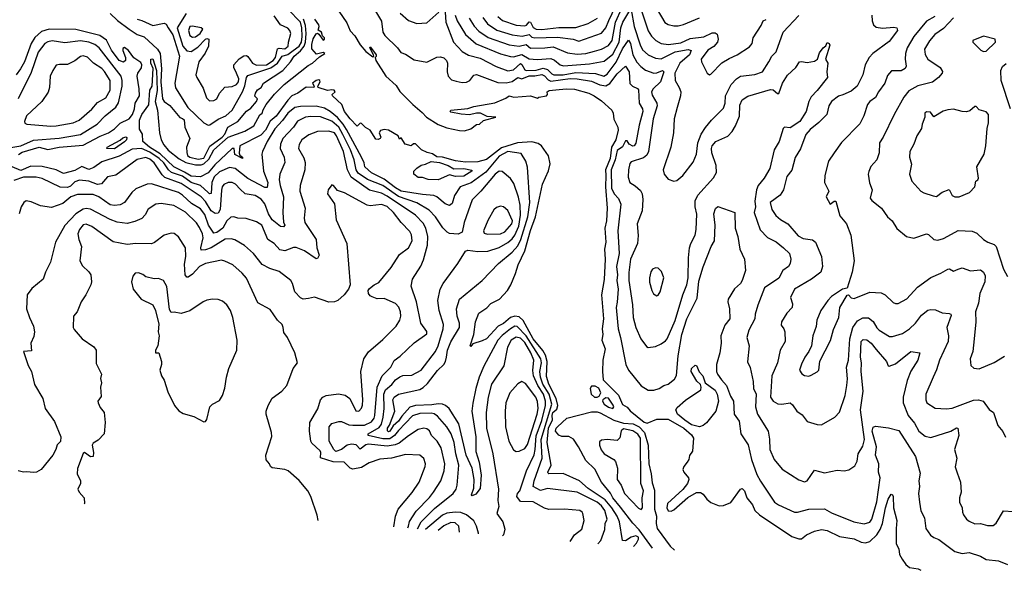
# Model space of a CAD drawing. Extents: x 1245432 to 1420865, y 606325 to 671314.
# Tile 138 of 256: x 1327757 to 1334692, y 612235 to 616112. Entities that reach past the tile are written whole.
import ezdxf

# ---------------------------------------------------------------- set-up
doc = ezdxf.new("R2010")
doc.units = 0

msp = doc.modelspace()

# ---------------------------------------------------------------- linework, layer by layer
at = {"layer": '0CON20XD'}
for points in [[(1330250, 616195), (1330305, 616102), (1330315.9, 616025), (1330330, 616000), (1330417.8, 615915), (1330441.1, 615881.1), (1330475, 615870), (1330535, 615829.4), (1330625, 615812), (1330695, 615848.8), (1330721.7, 615851.7), (1330745, 615843.8), (1330764, 615825), (1330771.4, 615805), (1330769.1, 615745), (1330774.4, 615715), (1330798.8, 615688.8), (1330830.6, 615679.4), (1330875, 615669.7), (1330905, 615671.1), (1330927.5, 615685), (1330955, 615722.5), (1330975, 615725.5), (1331125, 615671), (1331185, 615668.1), (1331225, 615677.3), (1331265, 615705.9), (1331295, 615695.4), (1331345, 615716.1), (1331385, 615716.1), (1331435, 615725.9), (1331455, 615717.7), (1331479.6, 615689.6), (1331499.5, 615679.5), (1331635, 615697.3), (1331685, 615696), (1331785, 615679.4), (1331843.1, 615653.1), (1331885, 615646.6), (1331915, 615662.7), (1331965, 615730), (1332025, 615785.6), (1332049.8, 615745), (1332055, 615663.3), (1332073, 615643), (1332108.3, 615628.3), (1332117.1, 615617.1), (1332121.8, 615525), (1332143.3, 615485), (1332146.2, 615465), (1332121, 615369), (1332097.4, 615242.6), (1332086.4, 615225), (1332075, 615221.1), (1332049.5, 615235), (1332035, 615260), (1332025, 615260), (1332002.1, 615217.9), (1331965, 615190.4), (1331950.7, 615125), (1331922.3, 615055), (1331925.9, 614925.9), (1331945, 614885.5), (1331974, 614854), (1331992.6, 614812.6), (1331969.7, 614625), (1331980.6, 614465), (1331960.7, 614375), (1331968.7, 614315), (1331963.6, 614275), (1331972.2, 614215), (1331966.5, 614123.5), (1331958.3, 614085), (1331960.5, 614060.5), (1331971.6, 613935), (1331989.2, 613875), (1332026.4, 613685), (1332046.2, 613645), (1332134.7, 613534.7), (1332185, 613504.3), (1332225, 613502.3), (1332260.8, 613515), (1332295, 613536.9), (1332325.5, 613544.5), (1332369.5, 613580.5), (1332382.8, 613607.2), (1332394.7, 613745), (1332421.2, 613895), (1332455.5, 614005), (1332529, 614151), (1332539.9, 614270.1), (1332572, 614372), (1332627.1, 614515), (1332651.2, 614555), (1332655.7, 614665), (1332645.9, 614744.1), (1332657.3, 614782.7), (1332673.8, 614796.2), (1332793.6, 614753.6), (1332797.1, 614645), (1332815.3, 614585.3), (1332830.6, 614495), (1332862.9, 614425), (1332868.6, 614345), (1332845.4, 614274.6), (1332834.3, 614255), (1332792.7, 614217.3), (1332747.7, 614145), (1332744.6, 614124.6), (1332756.2, 614075), (1332759.2, 614005), (1332725, 613960.8), (1332696.2, 613885), (1332698.2, 613835), (1332688.6, 613765), (1332665.3, 613684.7), (1332665.5, 613635.5), (1332673.5, 613615), (1332699.4, 613575), (1332736.4, 613535), (1332765, 613461.2), (1332785.6, 613425), (1332790.9, 613335), (1332825.5, 613285), (1332837.5, 613195), (1332888, 613118), (1332910.8, 613015), (1332950.1, 612910.1), (1332975, 612862.2), (1333073.1, 612715), (1333101.5, 612695), (1333215, 612644.2), (1333236.2, 612643.8), (1333315, 612664.7), (1333425, 612666.5), (1333475, 612639.6), (1333633.6, 612576.4), (1333705, 612562.9), (1333745, 612572.5), (1333759.4, 612595), (1333793.8, 612716.2), (1333818.1, 612885), (1333805.8, 612925), (1333808, 612985), (1333785.3, 613045), (1333791.9, 613105), (1333762.7, 613215), (1333768.5, 613241.5), (1333785, 613250.6), (1333877.2, 613237.2), (1333948.8, 613218.8), (1334066.7, 613035), (1334099.7, 612919.7), (1334089.5, 612865), (1334096.2, 612825), (1334089.1, 612775), (1334094.4, 612715), (1334104.2, 612654.2), (1334130, 612605), (1334139.1, 612529.1), (1334172.6, 612482.6), (1334195, 612466), (1334232.3, 612452.3), (1334345, 612366.9), (1334395, 612353.3), (1334445, 612359.4), (1334523.8, 612335), (1334565, 612310.8), (1334651.7, 612301.7), (1334715, 612275.5)], [(1330923.7, 616123.7), (1330957.5, 616067.5), (1330990.8, 616030.8), (1331056, 615986), (1331205, 615934), (1331275, 615926.2), (1331325, 615936.7), (1331355, 615912.1), (1331455.2, 615915.2), (1331515, 615921.6), (1331615, 615878.6), (1331685, 615869.4), (1331745, 615874.8), (1331805, 615889.8), (1331855.4, 615905.4), (1331905, 615930.2), (1331931, 615965), (1331955.1, 616094.9), (1331997.5, 616192.5)], [(1331018.6, 616128.6), (1331052.2, 616082.2), (1331118.1, 616038.1), (1331226, 616005), (1331296.2, 615996.2), (1331345, 616007.1), (1331365, 615988.7), (1331385, 615983.5), (1331545, 615989.8), (1331655, 615974.7), (1331695, 615960.7), (1331855, 616018), (1331884.7, 616055), (1331906.4, 616106.4), (1331953.2, 616205)], [(1332121.4, 616225), (1332183.4, 616033.4), (1332206.4, 615996.4), (1332239.1, 615965), (1332274.8, 615944.8), (1332327.2, 615937.3), (1332415, 615950.2), (1332481, 615979), (1332575, 615992.3), (1332635, 616019.4), (1332655, 616020.4), (1332670, 616010), (1332678.1, 615975), (1332672.2, 615955), (1332646.2, 615923.8), (1332605, 615896.8), (1332556.5, 615835), (1332560.6, 615815), (1332600, 615735), (1332615, 615723.8), (1332625, 615728.8), (1332702.7, 615807.3), (1332755, 615840), (1332810, 615865), (1332898, 615922), (1332915.6, 615945), (1332924.6, 615985.4), (1332979.6, 616070.4), (1332994.2, 616105), (1333015, 616114.2)], [(1332216.8, 616235), (1332301.5, 616091.5), (1332325, 616078.8), (1332365, 616070), (1332395, 616069.4), (1332432.3, 616077.7), (1332545, 616124.4)], [(1328395, 616155.7), (1328446.7, 616106.7), (1328528.5, 616045), (1328585, 616008.8), (1328635, 615991.5), (1328728.8, 615905), (1328746.1, 615875), (1328756.4, 615765), (1328751.7, 615675), (1328764.1, 615554.1), (1328775.4, 615535.4), (1328815, 615508.5), (1328885, 615424.4), (1328905, 615417.1), (1328915, 615406.2), (1328921.2, 615355), (1328954.6, 615275), (1328931.7, 615215), (1328934, 615176), (1328939.7, 615155), (1328954.9, 615144.9), (1329015, 615129.6), (1329055, 615137.9), (1329097.5, 615222.5), (1329184.6, 615285), (1329201.3, 615305), (1329222.8, 615355), (1329294.6, 615395.4), (1329355, 615467.1), (1329385, 615490), (1329425, 615536.5), (1329432.2, 615555), (1329413.3, 615573.3), (1329417.8, 615595), (1329432.6, 615617.4), (1329458.7, 615635), (1329473.8, 615666.2), (1329611.6, 615755), (1329665, 615815.2), (1329690.9, 615855), (1329736.3, 615893.7), (1329761, 615925), (1329770.9, 615955), (1329774.9, 616015), (1329770.8, 616070.8), (1329756.2, 616115)], [(1328585, 616115.8), (1328617.4, 616107.4), (1328695, 616071.1), (1328775, 616088.8), (1328790.1, 616080.1), (1328803.9, 616055), (1328836.6, 616005), (1328884, 615855), (1328851.1, 615665), (1328855, 615632.5), (1328941.1, 615495), (1329055, 615386.8), (1329085, 615370), (1329097.4, 615372.6), (1329155, 615412), (1329210.4, 615435), (1329254, 615475), (1329326.2, 615605), (1329342.8, 615647.2), (1329354.3, 615705.7), (1329365, 615720.3), (1329526.7, 615773.3), (1329573.4, 615806.6), (1329605, 615855.5), (1329645, 615867.5), (1329684.1, 615894.1), (1329725, 615925.6), (1329742.3, 615955), (1329747.3, 615995), (1329744.9, 616055), (1329734.7, 616095), (1329647.5, 616185)], [(1328929.8, 616155), (1328866.1, 616055), (1328906.5, 615925), (1328935, 615892.3), (1328965, 615889.1), (1329011.9, 615918.1), (1329065, 615975.6), (1329075, 615980), (1329089.4, 615975), (1329086.5, 615925), (1329063.5, 615876.5), (1329018.2, 615815), (1328998.6, 615725), (1329004.5, 615704.5), (1329049.8, 615629.8), (1329072.4, 615562.4), (1329095, 615540.8), (1329125, 615542), (1329145.7, 615555), (1329165.8, 615595), (1329202.5, 615637.5), (1329255, 615642.6), (1329285, 615655.2), (1329298.1, 615675), (1329301.5, 615695), (1329285.3, 615734.7), (1329265.3, 615775), (1329266.2, 615795), (1329302.9, 615837.1), (1329335, 615857.9), (1329355, 615860.7), (1329365, 615854), (1329396.5, 615806.5), (1329425, 615791.7), (1329495, 615794.9), (1329542.2, 615825), (1329558.4, 615845), (1329573.8, 615906.2), (1329585, 615910.8), (1329625, 615907.1), (1329649.5, 615925), (1329650, 615955), (1329668.1, 616015), (1329660.8, 616035), (1329645, 616052.5), (1329594, 616075), (1329549.3, 616139.3)], [(1330005, 616173.1), (1330061.1, 616091.1), (1330085, 616033.5), (1330118.1, 615998.1), (1330155, 615934), (1330195, 615888.9), (1330245, 615851.2), (1330252.5, 615855), (1330250, 615865), (1330223.3, 615915), (1330225, 615920), (1330235, 615910), (1330268, 615865), (1330268, 615852), (1330260, 615845), (1330266.2, 615825), (1330336, 615715), (1330408.6, 615648.6), (1330435, 615606.6), (1330525.9, 615515), (1330591.4, 615458.6), (1330623.2, 615425), (1330705.7, 615375), (1330765, 615351.6), (1330855, 615331.8), (1330890.3, 615329.7), (1330935.5, 615344.5), (1330975, 615373.8), (1330995, 615376.7), (1331025, 615403.3), (1331110, 615425), (1331050.7, 615430.7), (1331003.6, 615453.6), (1330975, 615454.2), (1330925, 615442.5), (1330866.8, 615446.8), (1330795, 615461.2), (1330790, 615465), (1330795, 615476), (1330913.2, 615486.8), (1330955, 615500.5), (1331103.7, 615526.3), (1331181.6, 615558.4), (1331205.9, 615575.9), (1331237.4, 615567.4), (1331355.5, 615575.5), (1331405, 615560), (1331415, 615567.5), (1331468.8, 615575), (1331475.8, 615585), (1331473.3, 615605), (1331485.6, 615614.4), (1331532.9, 615617.1), (1331606.1, 615626.1), (1331665, 615622.2), (1331766.7, 615595), (1331803.8, 615575), (1331855, 615541.9), (1331928.3, 615475), (1331937.3, 615455), (1331942.1, 615412.1), (1331970.3, 615355), (1331972.3, 615335), (1331955.9, 615265), (1331926.2, 615213.8), (1331916, 615135), (1331882.5, 615055), (1331886.9, 615015), (1331882.8, 614935), (1331895.3, 614784.7), (1331890.8, 614695), (1331879.6, 614645), (1331886.7, 614545), (1331876.2, 614495), (1331882.2, 614425), (1331875, 614283.3), (1331854.3, 614175), (1331869.2, 614005), (1331859.4, 613935), (1331864.4, 613895), (1331858.1, 613855), (1331881.2, 613795), (1331865.7, 613715), (1331862, 613635), (1331866.4, 613576.4), (1331975, 613468.6), (1332003.1, 613403.1), (1332035, 613383.1), (1332057.1, 613357.1), (1332155, 613277.2), (1332178.1, 613271.9), (1332245, 613298), (1332325, 613300), (1332435.7, 613235.7), (1332489.2, 613189.2), (1332503.7, 613165), (1332496.5, 613073.5), (1332475, 613042.5), (1332470, 613015), (1332458, 612995)], [(1330437.2, 616157.2), (1330495, 616107.5), (1330555, 616085.8), (1330625, 616090.8), (1330710, 616165)], [(1330753.5, 616165), (1330758, 616095), (1330813.5, 615955), (1330875, 615889.2), (1330918.3, 615861.7)], [(1330825.2, 616145), (1330839, 616105), (1330897.4, 616007.4), (1330972.8, 615942.8), (1331145, 615871), (1331215, 615853), (1331235, 615851.7), (1331295, 615867.3), (1331345, 615836.1), (1331402.3, 615832.3), (1331498.5, 615838.5), (1331525, 615828.1), (1331565.2, 615795.2), (1331587.6, 615787.6), (1331770.6, 615800.6), (1331875, 615819.6), (1331935, 615870.5), (1331980.8, 615955), (1331991.9, 616055), (1332005, 616094.7), (1332055, 616178.1)], [(1331126, 616135), (1331157.5, 616107.5), (1331255, 616074.4), (1331315, 616068.2), (1331326.6, 616073.4), (1331345, 616096.9), (1331355, 616094), (1331375, 616056.1), (1331396.1, 616046.1), (1331435, 616042.7), (1331555, 616056.2), (1331675, 616056.8), (1331762.2, 616085), (1331827.3, 616122.7)], [(1332065, 616181.4), (1332084.8, 616065.2), (1332127, 615935), (1332145, 615899.2), (1332185, 615864.7), (1332235, 615841.4), (1332275, 615836.7), (1332375, 615886.5), (1332465, 615901.6), (1332486.9, 615895), (1332476.3, 615865), (1332406.7, 615805), (1332372.5, 615735), (1332374, 615684), (1332402.9, 615635), (1332413.1, 615605), (1332411.1, 615575), (1332387.3, 615492.7), (1332367.8, 615415), (1332361.9, 615315), (1332344.4, 615215), (1332288.6, 615055), (1332297.1, 615025), (1332325, 614990), (1332365, 614974), (1332385, 614980.8), (1332427.1, 615015), (1332500.2, 615109.8), (1332525.5, 615165), (1332533.8, 615245), (1332557.9, 615305), (1332587.3, 615352.7), (1332630.9, 615405), (1332715, 615490), (1332727.3, 615525), (1332729.3, 615575), (1332767.5, 615655), (1332805.5, 615695), (1332835, 615713.4), (1332934.6, 615725.4), (1332990, 615745), (1333034.5, 615814.5), (1333054.1, 615855.9), (1333086.2, 615885), (1333134.8, 616025.2), (1333245, 616141.1)], [(1333759.2, 616145), (1333762.1, 616105), (1333771.5, 616075), (1333790.6, 616060.6), (1333835, 616052.7), (1333915, 616060.5), (1333935, 616053.8), (1333940, 616035), (1333882.4, 615957.6), (1333766.7, 615873.3), (1333739.6, 615845), (1333711.5, 615795), (1333695.3, 615725), (1333656.2, 615645), (1333615, 615610), (1333556.3, 615583.6), (1333525, 615573.3), (1333474.5, 615535), (1333457.5, 615505), (1333442.9, 615445), (1333385, 615387.1), (1333325, 615339.1), (1333295.3, 615304.7), (1333257, 615203), (1333218.5, 615141.5), (1333195, 615052), (1333161.7, 615008.3), (1333136.2, 614915), (1333113.3, 614876.7), (1333043.9, 614825), (1333054.7, 614775), (1333083.2, 614733.2), (1333115, 614706.2), (1333167.5, 614675), (1333241.2, 614591.2), (1333275, 614571.5), (1333342.5, 614562.5), (1333361.5, 614545), (1333405.4, 614445), (1333411.8, 614375), (1333400.6, 614335), (1333334.5, 614285.5), (1333213.6, 614215), (1333186.2, 614155), (1333201.4, 614111.4), (1333197.3, 614085), (1333161.1, 614045), (1333123.3, 613985), (1333120.8, 613960.8), (1333140, 613935), (1333146.7, 613915), (1333150, 613845), (1333114.1, 613785.9), (1333094.6, 613695), (1333053.9, 613605), (1333046.8, 613455), (1333065, 613425.6), (1333096.9, 613406.9), (1333125, 613403.8), (1333185, 613413.1), (1333200.5, 613400.5), (1333230.9, 613355), (1333268.4, 613328.4), (1333305, 613283.1), (1333375, 613262), (1333405, 613260), (1333497.9, 613312.1), (1333530.9, 613349.1), (1333571.9, 613465), (1333584.5, 613535.5), (1333587.9, 613582.1), (1333580.8, 613665), (1333595.3, 613715), (1333604.3, 613865), (1333624.8, 613945.2), (1333658.2, 613991.8), (1333695, 614012.8), (1333735, 614012.9), (1333767.8, 613987.8), (1333795, 613941.5), (1333811.5, 613925), (1333885, 613880.6), (1333905, 613880.6), (1333975, 613902.7), (1334025, 613934.5), (1334066, 613975), (1334109.5, 614030.5), (1334153.6, 614066.4), (1334175, 614072.2), (1334208, 614068), (1334255, 614048), (1334305, 614042.5), (1334315, 614037.5), (1334318, 614028), (1334287.3, 613945), (1334299.1, 613885), (1334297.5, 613845), (1334235.5, 613715), (1334214.6, 613645.4), (1334190.5, 613595), (1334140.5, 613475), (1334139.6, 613435), (1334146.9, 613415), (1334205, 613376.5), (1334285, 613371.9), (1334325, 613376.9), (1334475, 613433.6), (1334510, 613435), (1334543.3, 613425), (1334586.7, 613366.7), (1334615.6, 613345.6), (1334646, 613255), (1334682.7, 613212.7), (1334701.7, 613171.7)], [(1334204.3, 616135.7), (1334145, 616102.9), (1334055.8, 615995), (1334008.9, 615915), (1333995.8, 615875), (1333993.3, 615835), (1334001.1, 615785), (1333995, 615768), (1333965, 615751.5), (1333898.3, 615751.7), (1333870, 615720), (1333851.5, 615665), (1333806.4, 615605), (1333785.5, 615565), (1333745.7, 615535), (1333729.4, 615515), (1333703.3, 615435), (1333675, 615378), (1333545, 615248), (1333495, 615173.8), (1333453.8, 615115), (1333428.8, 615015), (1333426, 614966), (1333456.2, 614905), (1333438, 614865), (1333465, 614812.5), (1333495, 614833.8), (1333505, 614833.8), (1333535, 614730), (1333581.9, 614675), (1333610.6, 614595), (1333634, 614415), (1333620, 614335), (1333585, 614222.5), (1333552.5, 614215), (1333475, 614162), (1333448.6, 614135), (1333400.6, 614065), (1333373.1, 613995), (1333368, 613952), (1333344.4, 613885), (1333335.5, 613815), (1333316.5, 613775), (1333287.1, 613735), (1333264.7, 613685.3), (1333248.8, 613645), (1333267.3, 613617.3), (1333285, 613607.1), (1333315, 613602.9), (1333332.1, 613607.9), (1333375, 613631.2), (1333385, 613643.3), (1333393.3, 613706.7), (1333467.5, 613852.5), (1333490.1, 613929.9), (1333526.4, 614015), (1333534, 614085), (1333585, 614173.3), (1333595, 614173.8), (1333615, 614154.2), (1333635, 614149.4), (1333745, 614194.3), (1333825, 614188.6), (1333853.8, 614175), (1333910.6, 614120.6), (1333925, 614113.3), (1333945, 614114.4), (1334005, 614145.6), (1334081.4, 614228.6), (1334175, 614297.1), (1334245, 614326), (1334295, 614356.2), (1334307, 614357), (1334335, 614341.2), (1334366.7, 614355), (1334395, 614364.3), (1334455, 614343.5), (1334525, 614350.6), (1334545.5, 614335), (1334557.9, 614307.9), (1334554.7, 614265), (1334519.3, 614185), (1334509.6, 614115), (1334490, 614055), (1334491.1, 613985), (1334480.9, 613865), (1334470, 613775), (1334453.2, 613723.2), (1334455.8, 613675.8), (1334478, 613658), (1334515, 613654.4), (1334622, 613698), (1334695, 613742.5)], [(1334335, 616125.6), (1334265, 616050), (1334202.8, 616007.3), (1334165, 615964.5), (1334130.9, 615905), (1334135, 615866.2), (1334154.2, 615835), (1334240.8, 615775), (1334257.9, 615747.9), (1334255.6, 615735), (1334230, 615705), (1334186.8, 615673.2)], [(1332080.6, 612401.4), (1332101.6, 612425), (1332116, 612455), (1332115, 612468), (1332096.9, 612476.9), (1332065, 612468.7), (1332025, 612443.2), (1332003.8, 612443.8), (1331981.9, 612575), (1331966.4, 612615), (1331927.3, 612675), (1331880.5, 612730.5), (1331760.4, 612810.4), (1331699.4, 612865), (1331585, 612915.8), (1331485, 612914.6), (1331478.8, 612918.8), (1331476.9, 612925), (1331500, 612975), (1331472.2, 613135), (1331482, 613235), (1331509.7, 613295), (1331507.9, 613325), (1331513.7, 613345), (1331540, 613370), (1331546.6, 613395), (1331536.7, 613445), (1331483.5, 613545), (1331468.9, 613598.9), (1331472, 613705), (1331460.2, 613750.2), (1331441.9, 613781.9), (1331373.6, 613865), (1331304.7, 613994.7), (1331275, 614020), (1331245, 614024.8), (1331214.1, 614015.9), (1331165, 613973.6), (1331126.7, 613953.3), (1331045, 613865.6), (1331015, 613850), (1330950, 613830), (1330935, 613810), (1330930, 613815), (1330956, 613895), (1330966.7, 613985), (1330991.2, 614045), (1331047.3, 614082.7), (1331075.7, 614114.3), (1331136.2, 614145), (1331194.2, 614205), (1331217.1, 614245), (1331250, 614325), (1331267.2, 614385), (1331314.9, 614485.1), (1331355, 614627.5), (1331390.6, 614725), (1331440.5, 614955), (1331482.5, 615047.5), (1331493.6, 615096.4), (1331482.3, 615152.3), (1331433.1, 615223.1), (1331409.5, 615239.5), (1331365, 615251), (1331264.3, 615245.7), (1331151.2, 615208.8), (1331045, 615127.5), (1330985, 615112.2), (1330898.3, 615108.3), (1330827.6, 615117.6), (1330735, 615144.2), (1330695.8, 615145.8), (1330665, 615167.5), (1330627.7, 615177.7), (1330586.4, 615196.4), (1330545, 615238.8), (1330531.7, 615238.3), (1330515, 615223.3), (1330472.5, 615235), (1330445, 615280), (1330431.7, 615271.7), (1330422.5, 615295), (1330355, 615333.8), (1330325, 615338.8), (1330299.3, 615330.7), (1330290, 615315), (1330300, 615285), (1330297.5, 615275), (1330281.7, 615268.3), (1330265, 615270), (1330225, 615333.3), (1330192, 615352), (1330165, 615380), (1330155, 615382.5), (1330135, 615363.3), (1330085, 615414.3), (1330044.4, 615465), (1330026.7, 615515), (1329960, 615575), (1329957.5, 615585), (1329980, 615605), (1329972.5, 615615), (1329955, 615618.8), (1329925, 615613.3), (1329860, 615635), (1329857.5, 615645), (1329873.3, 615675), (1329872.5, 615685), (1329865, 615688.8), (1329845, 615684), (1329820, 615665), (1329832.5, 615645), (1329830, 615635), (1329775, 615638), (1329715.3, 615594.7), (1329675, 615576.2), (1329645.3, 615545), (1329565, 615433), (1329521.7, 615398.3), (1329488.9, 615335), (1329455, 615298.9), (1329309.1, 615225), (1329302.7, 615172.7), (1329308.8, 615158.8), (1329326.2, 615145), (1329326.4, 615133.6), (1329273.6, 615163.6), (1329268.1, 615205), (1329255, 615205.9), (1329131.1, 615088.9), (1329085, 615033.7), (1329030, 615005), (1328965, 615009.1), (1328918.9, 615038.9), (1328843.2, 615075), (1328747.9, 615167.9), (1328672.3, 615215), (1328623.9, 615255), (1328621.9, 615305), (1328602.3, 615342.3), (1328601.1, 615405), (1328617.1, 615445), (1328667.5, 615512.5), (1328674.3, 615615), (1328690.2, 615645), (1328697.9, 615767.9), (1328681.8, 615805), (1328680, 615835), (1328695, 615837.5), (1328720.9, 615755), (1328725, 615612.5), (1328710.5, 615535), (1328728.8, 615475), (1328741.3, 615315), (1328753.3, 615265), (1328771.6, 615231.6), (1328803.4, 615193.4), (1328881.3, 615131.3), (1328927, 615107), (1328995, 615090.7), (1329035, 615089), (1329055, 615096), (1329089.8, 615130.2), (1329125, 615195.6), (1329225, 615285.8), (1329342.9, 615327.1), (1329406, 615365), (1329447.9, 615442.1), (1329465.4, 615455), (1329471.6, 615478.4), (1329493.9, 615515), (1329552.8, 615587.2), (1329620.4, 615655), (1329789.8, 615790.2), (1329818.8, 615805), (1329868.8, 615851.2), (1329906.7, 615875), (1329895, 615880), (1329848.3, 615868.3), (1329815, 615907.5), (1329815, 615937.5), (1329825, 615976.7), (1329845, 616013.3), (1329855, 616017.5), (1329865, 616010), (1329895, 615968.8), (1329905, 615973.8), (1329904, 615985), (1329889.2, 615999.2), (1329882.5, 616025), (1329858.8, 616038.8), (1329867.1, 616065), (1329864.6, 616075), (1329835.9, 616115.9)], [(1328975, 615988.6), (1328995, 615991.4), (1329028.2, 616015), (1329047.8, 616045), (1329035.8, 616055.8), (1328975, 616067.7), (1328955, 616065.3), (1328946.8, 616035), (1328955, 616001.4), (1328975, 615988.6)], [(1327748.2, 615161.8), (1327775, 615179.8), (1327894, 615214), (1327955, 615197.1), (1328035.7, 615214.3), (1328205, 615228.1), (1328325, 615291.6), (1328383.5, 615315), (1328425, 615343.9), (1328465, 615382.8), (1328528.2, 615415), (1328550.8, 615445), (1328565.4, 615485), (1328570.6, 615525), (1328601.2, 615575), (1328600, 615625), (1328584.6, 615715), (1328590, 615735), (1328615.8, 615774.2), (1328618.6, 615795), (1328611.3, 615811.3), (1328562.5, 615842.5), (1328524.4, 615895), (1328495, 615915.5), (1328485, 615908.8), (1328482.7, 615895), (1328503.1, 615845), (1328502.9, 615825), (1328487.5, 615812.5), (1328458.5, 615825), (1328405, 615898.7), (1328369, 615969), (1328321.5, 616001.5), (1328153.3, 616043.3), (1327965, 616046), (1327910.4, 616029.6), (1327865, 615986.9), (1327837.9, 615945), (1327791.9, 615815), (1327763.1, 615766.9), (1327733, 615725)], [(1334545, 615888), (1334565, 615891.4), (1334630, 615955), (1334627.5, 615975), (1334545, 615995.7), (1334470, 615965), (1334470, 615955), (1334527.7, 615897.7), (1334545, 615888)], [(1327638.2, 615201.8), (1327764.3, 615225), (1327855, 615263.7), (1328035, 615277.7), (1328185.9, 615304.1), (1328303.8, 615376.2), (1328358.9, 615435), (1328434.8, 615495.2), (1328453.5, 615526.5), (1328479, 615645), (1328480.2, 615685), (1328471.9, 615715), (1328318, 615915), (1328287.7, 615937.7), (1328243.6, 615953.6), (1328185, 615963), (1328075, 615949), (1327985, 615963), (1327955, 615956.6), (1327935.4, 615945), (1327886.9, 615883.1), (1327839, 615741), (1327746.2, 615555)], [(1330918.3, 615861.7), (1331001.7, 615841.7), (1331113.6, 615783.6), (1331195, 615751.2), (1331235, 615758.1), (1331285, 615803.4), (1331295, 615797.5), (1331315, 615758.9), (1331325, 615753.4), (1331395, 615757.6), (1331445, 615770.5), (1331475, 615761.4), (1331505, 615730.9), (1331518.8, 615725), (1331585, 615724.9), (1331675, 615740.9), (1331813.2, 615733.2), (1331872.5, 615715), (1331895, 615729.2), (1331958, 615812), (1332003.5, 615906.5), (1332045, 615967.5), (1332060, 615945), (1332075.4, 615865.4), (1332105, 615812.5), (1332131.7, 615781.7), (1332165, 615756), (1332224.2, 615735.8), (1332245, 615738.3), (1332285, 615755.4), (1332294.4, 615744.4), (1332270.9, 615675), (1332218.8, 615625), (1332208.6, 615605), (1332211.8, 615581.8), (1332244.2, 615525), (1332248.1, 615505), (1332220.2, 615415), (1332186.1, 615183.9), (1332175, 615159.1), (1332151.5, 615138.5), (1332065, 615111.6), (1332055, 615098.5), (1332044.6, 615055), (1332044.2, 615004.2), (1332054.8, 614964.8), (1332093, 614943), (1332129.9, 614909.9), (1332140.8, 614885), (1332145.4, 614845), (1332140.9, 614765), (1332106.4, 614675), (1332112.8, 614592.8), (1332109.6, 614535), (1332060, 614425), (1332049, 614331), (1332047.9, 614275), (1332072.8, 614105), (1332077.9, 614015), (1332096.1, 613945), (1332132.5, 613865), (1332171.8, 613811.8), (1332185, 613804.2), (1332235, 613810.8), (1332275, 613828.6), (1332305, 613850), (1332316.9, 613865), (1332375, 613994.4), (1332429.2, 614175), (1332456.7, 614245), (1332465.9, 614295), (1332467.1, 614435), (1332474.6, 614505.4), (1332483.8, 614536.2), (1332515.5, 614594.5), (1332522.9, 614635), (1332526.4, 614743.6), (1332514.6, 614794.6), (1332515.5, 614835.5), (1332532.7, 614877.3), (1332645, 614997.5), (1332664.7, 615035), (1332664, 615085), (1332633, 615175), (1332630.2, 615205), (1332635, 615223.3), (1332661.5, 615255), (1332745, 615291.5), (1332774.8, 615325.2), (1332799.7, 615365), (1332826.6, 615433.4), (1332828.9, 615511.1), (1332845, 615548), (1332885.6, 615574.4), (1333045, 615620), (1333065, 615618.2), (1333095, 615592), (1333105, 615593.3), (1333130.6, 615665), (1333165, 615722.5), (1333223.8, 615775), (1333250, 615815), (1333265, 615818.8), (1333305, 615811.2), (1333355, 615820), (1333376.7, 615835), (1333391.7, 615878.3), (1333415.9, 615914.1), (1333435, 615929.2), (1333445, 615951.4), (1333460, 615945), (1333463, 615933), (1333434.1, 615834.1), (1333450, 615805), (1333443.3, 615745), (1333446, 615705), (1333375, 615613.3), (1333331.3, 615568.7), (1333315.3, 615535), (1333295.9, 615465), (1333252.9, 615395), (1333185, 615350.4), (1333145, 615356), (1333135, 615346.2), (1333105.8, 615255), (1333071.4, 615195), (1333041.8, 615065), (1333000.8, 614995), (1332957.7, 614945), (1332947.1, 614915), (1332935.2, 614835), (1332939.4, 614795), (1332930.4, 614755), (1332973.3, 614633.3), (1333025, 614578.9), (1333085, 614547.9), (1333137.5, 614505), (1333180, 614465), (1333190, 614425), (1333184.6, 614395), (1333172.1, 614375), (1333133, 614347), (1333105, 614291.5), (1333004.4, 614225), (1332957.1, 614102.9), (1332937.7, 614037.7), (1332935.7, 614005), (1332894.2, 613925.8), (1332880, 613875), (1332894.5, 613815), (1332883, 613703), (1332901.7, 613661.7), (1332923.4, 613563.4), (1332926.4, 613515), (1332944.7, 613474.7), (1332938.9, 613385), (1332955, 613334.4), (1333028.5, 613215), (1333038.5, 613158.5), (1333041.5, 613085), (1333070.4, 613015), (1333127.6, 612947.6), (1333245, 612871.4), (1333285, 612858), (1333303.3, 612865), (1333355, 612940), (1333425, 612921.4), (1333515, 612939.2), (1333565, 612935.7), (1333596.8, 612943.2), (1333639.7, 612970.3), (1333656.7, 613003.3), (1333662.7, 613055), (1333695, 613108.1), (1333707.7, 613155), (1333680.5, 613365), (1333698.3, 613495), (1333684.5, 613635), (1333687.7, 613695), (1333679, 613735), (1333683.8, 613845), (1333699.5, 613860.5), (1333725, 613857.1), (1333755, 613834.5), (1333790.3, 613790.3), (1333862.1, 613705), (1333874.3, 613675), (1333882.6, 613672.6), (1333925, 613688.8), (1334035, 613775.8), (1334097.1, 613767.1), (1334083.1, 613715), (1334033.1, 613636.9), (1334007.6, 613572.4), (1333979.7, 613455), (1333981.1, 613415), (1334015, 613324.4), (1334060.2, 613270.2), (1334091.5, 613215), (1334135, 613178.8), (1334175, 613169.6), (1334315.3, 613214.7), (1334355, 613238.1), (1334365.5, 613235.5), (1334371.2, 613185), (1334341.4, 613085), (1334357.5, 613025), (1334346.1, 612963.9), (1334360.8, 612920.8), (1334384.4, 612855), (1334387.5, 612785), (1334376, 612745), (1334378, 612715), (1334396.2, 612675), (1334398, 612645), (1334406, 612625), (1334425.8, 612595.8), (1334445, 612581.2), (1334485, 612562), (1334525, 612564.2), (1334575, 612549.2), (1334615, 612550.8), (1334635, 612566.7), (1334685.8, 612654.2), (1334755, 612649.4)], [(1327976.8, 615363.2), (1328015, 615363.8), (1328135, 615385.7), (1328176.2, 615405), (1328265, 615481.8), (1328305, 615527.9), (1328365, 615561.3), (1328395.6, 615615), (1328395, 615684.2), (1328355, 615746.4), (1328335, 615767.7), (1328276.7, 615806.7), (1328235, 615847.3), (1328205, 615858.8), (1328186, 615854), (1328146.7, 615823.3), (1328095, 615795.7), (1328037, 615797), (1328015, 615791.2), (1327990, 615755), (1327972.2, 615715), (1327967.5, 615635), (1327957.2, 615602.8), (1327913.3, 615535), (1327804.4, 615435), (1327791.4, 615395), (1327794.3, 615384.3), (1327807, 615377), (1327976.8, 615363.2)], [(1334736.8, 615485), (1334669.5, 615685), (1334666.9, 615755), (1334678.6, 615781.4), (1334705, 615803.8)], [(1334186.8, 615673.2), (1334083.4, 615646.6), (1334019.1, 615610.9), (1333984.1, 615565.9), (1333917.3, 615445), (1333839.1, 615285), (1333813.6, 615245), (1333810, 615175), (1333794.3, 615125), (1333752.4, 615077.6), (1333737.8, 615042.2), (1333734.4, 615025), (1333743.7, 614963.7), (1333760.8, 614915), (1333747.9, 614855), (1333758.7, 614838.7), (1333828.2, 614785), (1333870, 614725), (1333902, 614695), (1333935, 614641.2), (1334002.5, 614585), (1334055, 614573.5), (1334145, 614604), (1334158.8, 614598.8), (1334195, 614564.3), (1334225, 614560.6), (1334265, 614571.5), (1334295, 614587.8), (1334368, 614628), (1334465, 614623.1), (1334499.8, 614609.8), (1334545, 614564.4), (1334576.2, 614545), (1334620, 614530), (1334636.1, 614516.1), (1334686.3, 614356.3), (1334715, 614303.3)], [(1331830.1, 612422.1), (1331851.5, 612445), (1331878.1, 612521.9), (1331881.5, 612565), (1331895.6, 612595), (1331878.5, 612655), (1331855, 612688.4), (1331825, 612715.2), (1331745.1, 612755.1), (1331685, 612785.7), (1331475, 612809.7), (1331425, 612795.8), (1331374.4, 612824.4), (1331380.5, 612865), (1331438.1, 613025), (1331431, 613155), (1331505.1, 613405.1), (1331485.8, 613475), (1331442.9, 613545), (1331425.5, 613595), (1331421.8, 613635), (1331432.7, 613695), (1331427.5, 613725), (1331325.5, 613885.5), (1331261.4, 613951.4), (1331245, 613952.9), (1331215, 613936.2), (1331155, 613888.4), (1331125, 613854.7), (1331027.2, 613672.8), (1330992.6, 613595), (1330970.7, 613515), (1330948.3, 613411.7), (1330942.9, 613355), (1330970.4, 613175), (1330970.8, 613070.8), (1330992.8, 612995), (1331007.7, 612905), (1330999.6, 612810.4), (1330969.1, 612770.9), (1330945, 612760), (1330938.8, 612765), (1330956.3, 612813.7), (1330958.8, 612875), (1330943.2, 612955), (1330901, 613045), (1330850.7, 613265), (1330781.6, 613375), (1330756.8, 613395), (1330735, 613403.4), (1330705, 613407.8), (1330660.1, 613399.9), (1330545, 613394.1), (1330505.5, 613384.5), (1330448.9, 613321.1), (1330424.8, 613285), (1330388.8, 613251.2), (1330365, 613215.3), (1330355, 613210.8), (1330347.2, 613217.3), (1330348.4, 613235), (1330362.5, 613257.5), (1330399.7, 613355), (1330384.7, 613435), (1330394.5, 613455), (1330425.5, 613475.5), (1330575, 613508.8), (1330598.6, 613521.4), (1330629.4, 613550.6), (1330699.2, 613640.8), (1330745, 613683.3), (1330757, 613705), (1330762.8, 613735), (1330770.4, 613785), (1330795, 613844.5), (1330855.6, 613945), (1330855.6, 613975), (1330838.1, 614025), (1330833.8, 614075), (1330855, 614143.3), (1331015, 614276), (1331130.6, 614395), (1331225.4, 614474.6), (1331265, 614519.2), (1331287.7, 614565), (1331336.4, 614725), (1331349.7, 614825), (1331334.7, 615074.7), (1331322.5, 615115), (1331289.5, 615169.5), (1331195, 615184.4), (1331135, 615152.2), (1331040.8, 615039.2), (1330936.8, 614963.2), (1330860.4, 614935), (1330819.3, 614875), (1330802.9, 614817.1), (1330785, 614804.5), (1330755, 614814.6), (1330695.2, 614865.2), (1330675.2, 614875.2), (1330595, 614880.7), (1330445, 614905.5), (1330405, 614927.4), (1330325, 614988.6), (1330235, 615032.6), (1330187.4, 615075), (1330182.7, 615105), (1330165.8, 615145), (1330060.1, 615339.9), (1330036.7, 615376.7), (1329995, 615423.8), (1329945, 615464.8), (1329905, 615488.4), (1329845, 615503.4), (1329735, 615501.2), (1329695, 615493), (1329645.2, 615455), (1329608.6, 615401.4), (1329555, 615342.5), (1329500, 615255), (1329466.7, 615185), (1329462.7, 615165), (1329475.3, 615045), (1329505.5, 614965), (1329500.7, 614929.3), (1329485, 614931.6), (1329365, 614993.5), (1329275, 615063.9), (1329235, 615070.7), (1329165, 615040), (1329127.6, 615005), (1329110.9, 614965), (1329105, 614887.5), (1329095, 614885.6), (1329085, 614894.7), (1329030, 614945), (1328965, 614966.4), (1328905, 615009.4), (1328826, 615036), (1328804.5, 615055), (1328772, 615105), (1328740.1, 615135), (1328675, 615178.9), (1328615, 615204.6), (1328550.6, 615199.4), (1328458.7, 615151.3), (1328335, 615110.5), (1328279.5, 615070.5), (1328245, 615056.2), (1328195, 615077.4), (1328145, 615050.3), (1328065, 615029.3), (1328015.2, 615055.2), (1327915, 615078.8), (1327835, 615081), (1327765, 615050.8), (1327704.3, 615075.7)], [(1334375, 614864.4), (1334446.7, 614895), (1334483.8, 614935), (1334491.2, 614975), (1334505.8, 614984.2), (1334510, 614995), (1334500, 615075), (1334550, 615165), (1334563.1, 615225), (1334571.1, 615345), (1334581.4, 615385), (1334580, 615445), (1334565, 615462.5), (1334515, 615477.5), (1334495, 615500), (1334485, 615500), (1334449.7, 615470.3), (1334427, 615463), (1334395, 615465.6), (1334335, 615483.1), (1334295, 615478.2), (1334262.7, 615467.3), (1334195, 615427.5), (1334171.7, 615461.7), (1334145, 615462.5), (1334133.3, 615455), (1334133.3, 615425), (1334114.3, 615375.7), (1334110, 615345), (1334076.2, 615295), (1334055.7, 615235), (1334026.7, 615185), (1334025.5, 615145), (1334038.9, 615095), (1334025.8, 615025), (1334040, 614975), (1334105, 614905.7), (1334125, 614893.1), (1334190.6, 614870.6), (1334215, 614868), (1334255, 614896.4), (1334305, 614915.7), (1334325, 614874), (1334345, 614865.7), (1334375, 614864.4)], [(1330560.4, 612526.8), (1330585.2, 612575), (1330679.4, 612670.6), (1330809.6, 612775), (1330831.1, 612805), (1330839.2, 612835), (1330849.6, 612975), (1330828.4, 613055), (1330817.2, 613135), (1330796.2, 613196.1), (1330765, 613243.8), (1330700.3, 613320.3), (1330675.9, 613335.9), (1330655, 613341), (1330575, 613339.8), (1330525, 613322), (1330425, 613219.6), (1330397, 613183), (1330365, 613161.6), (1330315, 613160.2), (1330211.4, 613185), (1330212.9, 613195), (1330290.1, 613239.9), (1330305.4, 613264.6), (1330317.6, 613312.4), (1330323.5, 613375), (1330321.5, 613475), (1330334.3, 613505.7), (1330377.6, 613542.4), (1330403.9, 613576.1), (1330435, 613597.1), (1330455, 613605.9), (1330520.4, 613609.6), (1330585, 613644.6), (1330685, 613776.4), (1330705, 613815.6), (1330739.3, 613935), (1330742.4, 613965), (1330712.9, 614065), (1330703.3, 614135), (1330720, 614215), (1330740, 614255), (1330842.5, 614395), (1330897, 614483), (1330915, 614488.6), (1330985, 614480), (1331055, 614481.6), (1331135, 614508.9), (1331195, 614543.5), (1331225, 614568.9), (1331244.7, 614595.3), (1331272.5, 614657.5), (1331285.5, 614735.5), (1331282.6, 614805), (1331271.7, 614861.7), (1331238.3, 614958.3), (1331215, 614993.3), (1331155, 615044.2), (1331135, 615045.6), (1331106.7, 615025), (1331005, 614904.6), (1330945.3, 614844.7), (1330887.7, 614685), (1330873.3, 614616.7), (1330845, 614601.5), (1330785, 614606.5), (1330768.6, 614615), (1330737.1, 614647.1), (1330686, 614725), (1330641.7, 614771.7), (1330555, 614822), (1330425, 614867.6), (1330315, 614943.6), (1330206.1, 614986.1), (1330142.2, 615032.2), (1330127.7, 615055), (1330113.1, 615125), (1330088.4, 615195), (1330033.8, 615303.8), (1330005.9, 615355.9), (1329955, 615397.1), (1329875, 615427), (1329808.5, 615431.5), (1329770.8, 615425), (1329715, 615397.1), (1329685.3, 615355), (1329611.3, 615275), (1329595.3, 615235), (1329592.8, 615205), (1329621.3, 615145), (1329624.6, 615105.4), (1329589.6, 615025), (1329585.3, 614985), (1329591.2, 614945), (1329615.6, 614865.6), (1329610.7, 614755), (1329615.7, 614685.7), (1329625.7, 614665), (1329615.6, 614654.4), (1329595, 614655.7), (1329535, 614702), (1329511, 614745), (1329484.9, 614814.9), (1329458.2, 614848.2), (1329415, 614874), (1329344.8, 614884.8), (1329309.8, 614919.8), (1329277.5, 614955), (1329255, 614966.7), (1329225, 614966.7), (1329195, 614950.9), (1329183.5, 614935), (1329178.4, 614911.6), (1329168.9, 614775), (1329155, 614749.2), (1329135, 614746.8), (1329105, 614765.9), (1329065, 614830.9), (1329035, 614864.3), (1328895, 614957.7), (1328780.6, 615000.6), (1328760.2, 615020.2), (1328703.7, 615105), (1328675, 615130), (1328645, 615142.6), (1328585, 615128.5), (1328435, 615016.4), (1328375, 615004.5), (1328334.7, 614955.3), (1328305, 614952.3), (1328244.2, 614975), (1328178.2, 614981.8), (1328145, 614969.7), (1328115, 614938.9), (1328095, 614929.8), (1328042.6, 614932.6), (1327915, 614992.9), (1327873.8, 615003.8), (1327785, 615003), (1327715, 614979.3)], [(1330490.8, 612532.6), (1330496.2, 612545), (1330502.1, 612577.9), (1330548.8, 612651.2), (1330643.7, 612746.3), (1330672.5, 612785), (1330723.8, 612865), (1330747.6, 612935), (1330750.7, 612985), (1330725, 613097.5), (1330698.4, 613145), (1330657.7, 613185), (1330645, 613217.8), (1330625, 613231.1), (1330605, 613235.4), (1330565, 613226.8), (1330495, 613182.2), (1330429.7, 613130.3), (1330402, 613118), (1330345, 613109.7), (1330215, 613122.3), (1330195, 613117.3), (1330155, 613088.2), (1330127.2, 613117.2), (1330095, 613122), (1330064.9, 613115.1), (1330023.6, 613085), (1329985, 613071.9), (1329970.2, 613085), (1329937.9, 613145), (1329936.1, 613246.1), (1329955, 613268.6), (1330005, 613283.6), (1330025, 613282.3), (1330075, 613260.2), (1330105, 613255.6), (1330185, 613257.2), (1330235, 613279.2), (1330253.8, 613305), (1330259.6, 613325), (1330274.8, 613525.2), (1330310.3, 613605), (1330371.1, 613665), (1330395, 613712.9), (1330438.1, 613741.9), (1330535, 613835.8), (1330625, 613900), (1330625, 613916.7), (1330582.2, 613975), (1330551.8, 614125), (1330515.6, 614235), (1330524.4, 614285), (1330583.4, 614376.6), (1330602.1, 614422.1), (1330628.9, 614525), (1330632.9, 614585), (1330617.9, 614645), (1330598.2, 614678.2), (1330545.2, 614735.2), (1330345, 614870.3), (1330305, 614890.8), (1330222.1, 614912.1), (1330093.1, 615003.1), (1330067.2, 615055), (1330038.5, 615185), (1329989.4, 615295), (1329975, 615315.2), (1329935, 615327), (1329854.7, 615325.3), (1329795, 615302), (1329745.5, 615265), (1329725.8, 615234.2), (1329722.3, 615205), (1329759.3, 615139.3), (1329767.5, 615107.5), (1329764.7, 615055.3), (1329733.3, 614945), (1329731.1, 614905), (1329767.3, 614785), (1329760.9, 614715), (1329765.5, 614685), (1329846, 614565), (1329850.5, 614505), (1329865.9, 614455), (1329855, 614430), (1329845, 614427.1), (1329763.3, 614483.3), (1329705, 614507.9), (1329685, 614507.9), (1329625, 614485.2), (1329590.3, 614490.3), (1329550.5, 614535), (1329504.5, 614565), (1329462.9, 614665), (1329425, 614689.4), (1329352.9, 614712.9), (1329295, 614713.5), (1329265, 614724.4), (1329245, 614721.5), (1329215.3, 614695), (1329188.4, 614645), (1329145, 614613.3), (1329125, 614608.2), (1329105, 614635.9), (1329087.5, 614665), (1329061.4, 614741.4), (1329030.4, 614780.4), (1328968.2, 614818.2), (1328905, 614875.7), (1328875, 614894.8), (1328685, 614956.2), (1328655, 614953.8), (1328575, 614920.5), (1328547.8, 614895), (1328495.7, 614825), (1328465, 614808.7), (1328425, 614802.5), (1328395, 614808.4), (1328314.6, 614865), (1328275, 614880.2), (1328165, 614880.2), (1328117.7, 614865), (1328061.2, 614818.8), (1327981.4, 614788.6), (1327905, 614801.1), (1327839.3, 614829.3), (1327802.9, 614837.1), (1327785.7, 614824.3), (1327768, 614795), (1327754.2, 614745)], [(1328425, 615202.9), (1328370, 615205), (1328372.5, 615215), (1328465.4, 615264.6), (1328485, 615280.8), (1328505, 615286.2), (1328512.5, 615282.5), (1328508.8, 615265), (1328495, 615251.1), (1328425, 615202.9)], [(1330705, 614984.4), (1330635, 614986.2), (1330595, 615000), (1330565, 615002), (1330533.8, 615023.8), (1330533.3, 615045), (1330555, 615067.5), (1330585, 615087.5), (1330616.4, 615093.6), (1330655, 615112.5), (1330715, 615106.7), (1330775.9, 615085.9), (1330815, 615062.5), (1330885, 615063.8), (1330941.7, 615051.7), (1330942.5, 615045), (1330885, 615011.1), (1330827, 615007), (1330785, 615020), (1330705, 614984.4)], [(1330393.6, 612540.6), (1330405.4, 612615), (1330422.9, 612665), (1330522.5, 612782.5), (1330571.5, 612855), (1330614.5, 612965), (1330616.4, 612985), (1330605, 613021.2), (1330575, 613045.6), (1330475, 613049.5), (1330376.4, 613023.6), (1330293.4, 613016.6), (1330218.2, 612991.8), (1330165, 612959.5), (1330105, 612946.9), (1330085, 612952.9), (1330042.5, 612995), (1329965, 612999.2), (1329876.8, 613026.8), (1329879.3, 613065), (1329874.7, 613075), (1329815, 613130), (1329806.9, 613145), (1329798.2, 613215), (1329800, 613275), (1329858.3, 613371.7), (1329875.5, 613434.5), (1329892, 613455), (1329915, 613466.7), (1330003, 613477), (1330049.1, 613469.1), (1330082.5, 613445), (1330125, 613357.5), (1330145, 613354.4), (1330165, 613377.5), (1330173.1, 613396.9), (1330175.3, 613435), (1330159.2, 613635), (1330181.4, 613725), (1330215, 613773.8), (1330315, 613859.2), (1330409.5, 613955), (1330434.2, 613995.8), (1330442.2, 614025), (1330440.6, 614055), (1330427.3, 614087.3), (1330405, 614113.6), (1330325, 614148.8), (1330275, 614146.7), (1330239.3, 614159.3), (1330225, 614167.5), (1330213.9, 614183.9), (1330212.5, 614205), (1330220.7, 614219.3), (1330254.2, 614245.8), (1330287.7, 614262.3), (1330375, 614366), (1330432.2, 614457.8), (1330495, 614505.7), (1330521.8, 614555), (1330517.5, 614597.5), (1330505, 614620), (1330443.6, 614683.6), (1330390.3, 614755), (1330345, 614795.7), (1330305, 614811.1), (1330225, 614800.9), (1330205, 614805.4), (1330045, 614893.8), (1329995, 614908.8), (1329968.8, 614945), (1329955, 614950), (1329929.2, 614915), (1329926.2, 614885), (1329973.8, 614815), (1329986.4, 614703.6), (1330062.5, 614535), (1330085.5, 614244.5), (1330074, 614215), (1330042, 614175), (1329998, 614135), (1329975, 614124.4), (1329935, 614123.1), (1329835, 614157.8), (1329790.7, 614149.3), (1329755, 614144.2), (1329735, 614154), (1329694.3, 614195), (1329680, 614255), (1329666.4, 614276.4), (1329585, 614339.4), (1329518.9, 614358.9), (1329465, 614387.1), (1329405, 614464.5), (1329341.2, 614521.2), (1329272.4, 614562.4), (1329247.9, 614567.9), (1329205, 614565.9), (1329105, 614505.2), (1329065, 614491), (1329035, 614490), (1329033.1, 614505), (1329049.4, 614575), (1329044.7, 614605), (1329025, 614647.8), (1329001.7, 614681.7), (1328925, 614755.8), (1328842.8, 614802.8), (1328755, 614817.3), (1328716.8, 614813.2), (1328663.3, 614776.7), (1328642.1, 614737.9), (1328618.1, 614711.9), (1328569.2, 614690.8), (1328515, 614676.1), (1328445, 614687.1), (1328395, 614704), (1328255, 614778.2), (1328225, 614782.5), (1328205, 614778.2), (1328153.8, 614745), (1328075, 614661.8), (1328008.9, 614545), (1327974.3, 614405), (1327938.8, 614335), (1327923.3, 614285), (1327841.8, 614218.2), (1327810, 614175), (1327806.4, 614075), (1327826.7, 614015), (1327855.6, 613955), (1327862.2, 613915), (1327857.8, 613882.2), (1327835.6, 613835), (1327839.4, 613780.6), (1327784.1, 613775.9), (1327817.6, 613677.6), (1327840, 613635), (1327862.7, 613542.7), (1327921.2, 613445), (1327936.2, 613375), (1328001.6, 613281.6), (1328046.7, 613175), (1328045, 613142.5), (1328021.7, 613118.3), (1328012.3, 613085), (1327990.8, 613045), (1327907.5, 612945), (1327875, 612926.2), (1327856.1, 612923.9), (1327805, 612929.1), (1327785, 612925.6), (1327746.7, 612935)], [(1331052.1, 614602.1), (1331145, 614604.8), (1331175, 614618.8), (1331222.8, 614675), (1331229.4, 614695), (1331195, 614767.5), (1331165.3, 614795.3), (1331145, 614799.1), (1331115, 614789.1), (1331097.5, 614772.5), (1331056.6, 614703.4), (1331024.3, 614624.3), (1331030, 614610), (1331052.1, 614602.1)], [(1329859, 612584.7), (1329852.8, 612622.8), (1329809.1, 612755), (1329787.1, 612795), (1329726.9, 612866.9), (1329648.6, 612935), (1329625, 612943.9), (1329535.5, 612955.5), (1329523.3, 612965), (1329516.7, 612985), (1329492.9, 613012.9), (1329491.4, 613045), (1329532.7, 613177.3), (1329531.4, 613205), (1329494.3, 613335), (1329494.5, 613355.5), (1329507.5, 613395), (1329535, 613446.2), (1329604.3, 613495.7), (1329640, 613535), (1329684.4, 613655), (1329713.3, 613695), (1329695.6, 613765), (1329644.6, 613874.6), (1329618.3, 613908.3), (1329614.2, 613945), (1329605, 613966.2), (1329574, 613995), (1329522, 614072), (1329435, 614118.9), (1329355, 614290.8), (1329325, 614326.9), (1329258.8, 614385), (1329202.8, 614412.8), (1329178, 614418), (1329065.4, 614395.4), (1329023.8, 614375), (1328975, 614321.2), (1328945, 614298.8), (1328935, 614299.5), (1328922.7, 614315), (1328918.7, 614391.3), (1328926.6, 614445), (1328924.5, 614505), (1328875, 614581.9), (1328845, 614605.8), (1328825, 614608.1), (1328775.5, 614594.5), (1328707.1, 614542.9), (1328685, 614534.5), (1328575, 614535.4), (1328515, 614529.2), (1328415, 614548.8), (1328265.6, 614655), (1328225, 614672.9), (1328205, 614666.6), (1328179.1, 614635), (1328166, 614605), (1328173.2, 614565), (1328193.3, 614515), (1328180.6, 614415), (1328198.7, 614378.7), (1328245, 614335.8), (1328258.6, 614315), (1328263.1, 614265), (1328258.9, 614245), (1328224.2, 614175), (1328190, 614125), (1328163.3, 614055), (1328137.5, 614025), (1328133.3, 613945), (1328140.7, 613930.7), (1328196.7, 613865), (1328278.5, 613808.5), (1328295.7, 613785), (1328295, 613690), (1328332.5, 613615), (1328326.7, 613585), (1328332.5, 613555), (1328326.7, 613525), (1328330.7, 613459.3), (1328308.8, 613425), (1328309.2, 613415), (1328325, 613382), (1328353.3, 613345), (1328358.8, 613275), (1328351.2, 613195), (1328309.1, 613150.9), (1328275, 613128.8), (1328267.1, 613115), (1328277.1, 613065), (1328275, 613036.7), (1328255, 613033.1), (1328215, 613063.8), (1328205, 613056.2), (1328165, 612952.5), (1328163.2, 612913.2), (1328186.7, 612865), (1328186.7, 612845), (1328167.5, 612805), (1328176.7, 612785), (1328212.5, 612745), (1328213.3, 612705), (1328212.2, 612702.5)], [(1329055, 613280), (1329065, 613283.3), (1329075, 613297.5), (1329096, 613385), (1329115, 613403.8), (1329165, 613430), (1329185.5, 613464.5), (1329202.7, 613517.3), (1329213.3, 613595), (1329230, 613655), (1329286, 613785), (1329289.2, 613855), (1329259.5, 614015), (1329242.2, 614065), (1329217.1, 614105), (1329185, 614129.4), (1329155, 614141.1), (1329115, 614144.4), (1329075, 614137.5), (1329048.8, 614125), (1328955, 614062), (1328893.9, 614043.9), (1328845, 614052.5), (1328825, 614050), (1328811.7, 614071.7), (1328793.1, 614233.1), (1328770, 614275), (1328735, 614288.8), (1328705, 614286.2), (1328645, 614301.2), (1328625, 614318.8), (1328595, 614330), (1328571.7, 614328.3), (1328553.3, 614305), (1328544, 614265), (1328556.7, 614215), (1328612.5, 614145), (1328695, 614103.3), (1328713.9, 614063.9), (1328737.3, 613967.3), (1328733.3, 613915), (1328740, 613885), (1328730, 613815), (1328712.9, 613785), (1328714.2, 613765), (1328737, 613767), (1328756.7, 613705), (1328756.7, 613685), (1328743.3, 613645), (1328756.2, 613605), (1328774.1, 613574.1), (1328800.5, 613490.5), (1328846.7, 613395), (1328878.3, 613358.3), (1328909.3, 613339.3), (1328985, 613317.5), (1329055, 613280)], [(1332245, 614167.5), (1332255, 614173.3), (1332268.8, 614195), (1332294.2, 614295), (1332279.1, 614339.1), (1332255, 614361.2), (1332235, 614364), (1332213.8, 614355), (1332202.4, 614337.6), (1332192.9, 614295), (1332193.4, 614263.4), (1332208.8, 614205), (1332221.7, 614181.7), (1332245, 614167.5)], [(1331634.3, 612438.2), (1331665, 612484), (1331715.7, 612525), (1331734, 612585), (1331723.9, 612633.9), (1331718.8, 612645), (1331702.5, 612655), (1331595.8, 612665.8), (1331485, 612663.9), (1331453.3, 612673.3), (1331375, 612717.8), (1331285, 612719.5), (1331259.6, 612755), (1331264.1, 612775), (1331280.5, 612795), (1331326.2, 612935), (1331381.2, 613048.8), (1331389.2, 613085), (1331395, 613180.4), (1331435, 613289.7), (1331461.3, 613395), (1331460.1, 613425), (1331446.8, 613475), (1331407.5, 613535), (1331377.2, 613605), (1331372.5, 613642.5), (1331378.8, 613715), (1331356.9, 613766.9), (1331315, 613838), (1331285, 613869), (1331253.4, 613876.6), (1331218.6, 613855), (1331192.9, 613805), (1331168.5, 613675), (1331080.4, 613545), (1331056.5, 613455), (1331044.1, 613345), (1331046.5, 613235), (1331088.9, 613055), (1331130.4, 612805), (1331125.4, 612725), (1331132.7, 612685), (1331118.9, 612635), (1331161.5, 612575), (1331174.4, 612525), (1331165.4, 612485), (1331158.7, 612477.5)], [(1332545, 613244.7), (1332488.1, 613258.1), (1332441.3, 613291.3), (1332391.6, 613335), (1332379.6, 613365), (1332388.9, 613381.1), (1332448, 613432), (1332554.7, 613505.3), (1332557.5, 613525), (1332551.9, 613541.9), (1332526.1, 613566.1), (1332487.5, 613635), (1332488.5, 613655), (1332515, 613679.2), (1332525, 613676.7), (1332542.9, 613632.9), (1332568.5, 613605), (1332585.6, 613555.6), (1332655, 613502.1), (1332669.1, 613475), (1332679.1, 613425), (1332660.5, 613355), (1332595, 613272.7), (1332571.9, 613255), (1332545, 613244.7)], [(1331255, 613072.3), (1331275, 613073.2), (1331315, 613092.7), (1331335, 613120), (1331402.9, 613335), (1331409.5, 613375), (1331405, 613422.5), (1331392.6, 613455), (1331319.6, 613549.6), (1331295, 613563.3), (1331265, 613546.7), (1331210, 613485), (1331181.5, 613415), (1331176.8, 613355), (1331178.5, 613245), (1331201.8, 613145), (1331235, 613083.5), (1331255, 613072.3)], [(1331825, 613453.3), (1331838.6, 613461.4), (1331850, 613485), (1331837, 613517), (1331811.7, 613531.7), (1331785, 613532.5), (1331775.9, 613514.1), (1331783.3, 613475), (1331805, 613453.3), (1331825, 613453.3)], [(1331935, 613374.4), (1331941.2, 613385), (1331937.7, 613397.7), (1331905, 613446.7), (1331885, 613450), (1331863.8, 613436.2), (1331862, 613425), (1331873.6, 613405), (1331905, 613382.5), (1331935, 613374.4)], [(1332213.8, 612390.4), (1332120.6, 612520.6), (1332075, 612567.6), (1331988.9, 612678.9), (1331934, 612745), (1331917.7, 612777.7), (1331856.2, 612855), (1331807.5, 612947.5), (1331745, 613008), (1331693.7, 613103.7), (1331657.3, 613157.3), (1331625, 613177.5), (1331575, 613176), (1331555, 613186.2), (1331532, 613215), (1331535.8, 613235), (1331544.5, 613245), (1331610, 613305), (1331785, 613350), (1331825, 613350), (1331846.7, 613343.3), (1331941.7, 613291.7), (1332009.8, 613269.8), (1332077.8, 613265), (1332120.4, 613245), (1332158.2, 613205), (1332184.4, 613115), (1332189.6, 612985), (1332206.3, 612915), (1332211.5, 612851.5), (1332229.1, 612799.1), (1332229, 612665), (1332242.3, 612615), (1332240.3, 612565), (1332248.4, 612528.4), (1332340, 612405), (1332370.3, 612377.5)], [(1332135, 612663.6), (1332144.5, 612675.5), (1332142.1, 612745), (1332150, 612795), (1332131.8, 612845), (1332130.4, 613165), (1332112.2, 613192.2), (1332077.2, 613217.2), (1332009.7, 613230.3), (1331994.2, 613215.8), (1331985, 613168), (1331965, 613148), (1331895, 613156.5), (1331855, 613152), (1331840.9, 613139.1), (1331841.9, 613115), (1331853.9, 613083.9), (1331875, 613055.7), (1331942, 613015), (1331955, 613000), (1331968.2, 612955), (1331966.1, 612875), (1331993.2, 612835), (1332017.8, 612775), (1332115, 612671.9), (1332135, 612663.6)], [(1332458, 612995), (1332434.4, 612965), (1332428.5, 612945), (1332435.6, 612925), (1332468.8, 612885), (1332470.8, 612875), (1332460, 612845), (1332427.2, 612802.8), (1332320.4, 612705), (1332315.2, 612675), (1332325, 612653.1), (1332345, 612651.7), (1332365, 612659.6), (1332462.5, 612747.5), (1332525, 612783), (1332551.7, 612781.7), (1332570.7, 612770.7), (1332596.2, 612735), (1332625, 612711.2), (1332685, 612688.5), (1332715, 612690.8), (1332767.1, 612712.9), (1332835, 612805.8), (1332845, 612810.8), (1332861.4, 612795), (1332880, 612745), (1332918.5, 612695), (1332936.2, 612655), (1332968.7, 612625), (1333195, 612473.6), (1333245, 612455.5), (1333263.4, 612456.6), (1333275, 612465.6), (1333300, 612485), (1333355, 612510), (1333405, 612522.7), (1333445.3, 612515.3), (1333532.6, 612472.6), (1333635, 612455.3), (1333685, 612431.8), (1333715, 612429), (1333745, 612436.7), (1333795.5, 612484.5), (1333819.2, 612520.8), (1333835.7, 612564.3), (1333855, 612674.2), (1333875, 612736.2), (1333895, 612770), (1333905, 612766.7), (1333909.2, 612755), (1333911.1, 612675), (1333935.9, 612585), (1333930.1, 612529.9), (1333931.5, 612421.5), (1333948.9, 612385), (1333953.3, 612345), (1333972.3, 612312.3), (1333999.1, 612275), (1334025.3, 612255.3), (1334085, 612244.5), (1334103.5, 612234.6)], [(1330987.9, 612491.6), (1330988.1, 612495), (1330974.8, 612545), (1330955, 612583.8), (1330905, 612625.3), (1330865, 612640.7), (1330825, 612644.8), (1330765, 612636.2), (1330735, 612623.7), (1330615.4, 612522.3)], [(1330856.3, 612502.4), (1330850.5, 612545), (1330825, 612569.5), (1330795, 612570.7), (1330745, 612547.4), (1330705.2, 612514.9)]]:
    msp.add_lwpolyline(points, dxfattribs=at)

doc.saveas('drawing.dxf')
